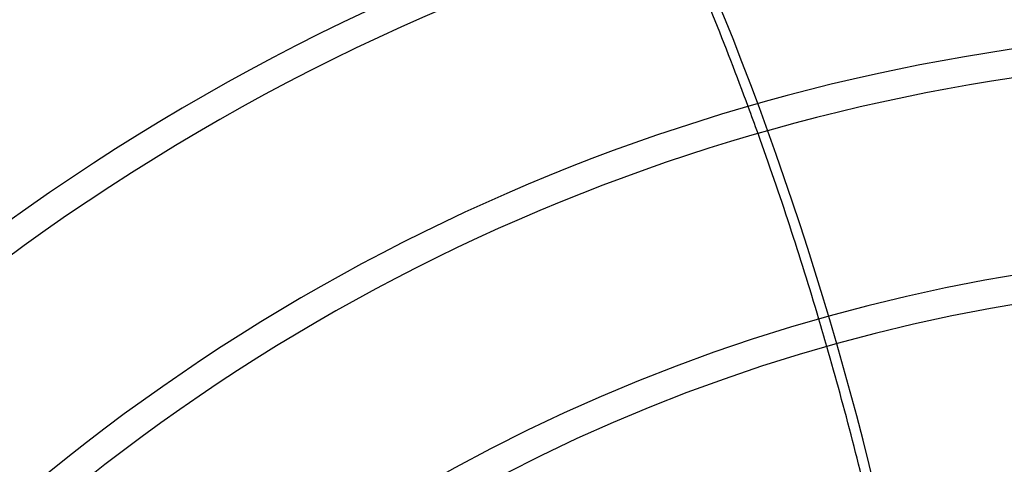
# Model space of a CAD drawing. Header units: millimetres. Extents: x -215 to 215, y -215 to 215.
# Tile 44 of 57: x -71 to -16, y 86 to 110. Entities that reach past the tile are written whole.
import ezdxf

# ---------------------------------------------------------------- set-up
doc = ezdxf.new("R2010")
doc.units = ezdxf.units.MM
doc.layers.add('MAIN-1', color=7, linetype='Continuous')
doc.layers.add('MAIN-2', color=7, linetype='Continuous')

msp = doc.modelspace()

# ---------------------------------------------------------------- linework, layer by layer
at = {"layer": 'MAIN-1'}
for radius, start, end in [(146.929, 46.85454, 133.14542), (145.345, 46.87477, 133.1252), (134.566, 47.025, 132.97497), (132.982, 47.04917, 132.95085), (122.204, 47.22994, 132.77002), (120.618, 47.25928, 132.74068), (109.841, 47.48113, 132.51889), (108.255, 47.51745, 132.48251), (97.478, 47.79602, 132.204), (95.892, 47.84226, 132.1577)]:
    msp.add_arc((0, 0), radius, start, end, dxfattribs=at)
for start_param, end_param in [(1.999135, 2.06722), (1.922107, 1.989204), (1.845809, 1.912294)]:
    msp.add_ellipse((-151.896, 37.028), major_axis=(0, -164.84), ratio=0.809017, start_param=start_param, end_param=end_param, dxfattribs=at)
at = {"layer": 'MAIN-2'}
for radius, start, end in [(165, 0, 180.00002), (159.5, 89.99998, 179.99998), (158.5, 89.99998, 179.99998)]:
    msp.add_arc((0, 0), radius, start, end, dxfattribs=at)
for centre, start_param, end_param in [((-151.309, 37.028), 1.73342, 2.280953), ((-151.896, 37.028), 1.989204, 1.999135), ((-151.896, 37.028), 1.912294, 1.922107)]:
    msp.add_ellipse(centre, major_axis=(0, -164.84), ratio=0.809017, start_param=start_param, end_param=end_param, dxfattribs=at)

doc.saveas('drawing.dxf')
